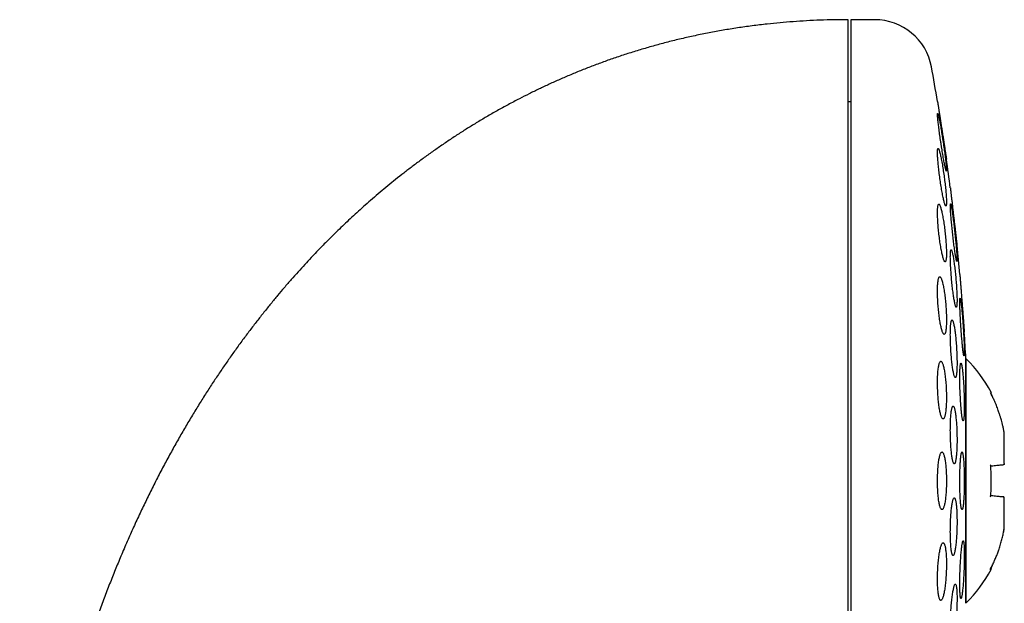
# Model space of a CAD drawing. Header units: millimetres. Extents: x 8 to 813, y 12 to 751.
# Tile 51 of 54: x 619 to 653, y 731 to 751. Entities that reach past the tile are written whole.
import ezdxf

# ---------------------------------------------------------------- set-up
doc = ezdxf.new("R2010")
doc.units = ezdxf.units.MM

msp = doc.modelspace()

# ---------------------------------------------------------------- linework, layer by layer
at = {"color": 7, "linetype": 'Continuous', "lineweight": 30}
for p, q in [((648.274, 751.199), (647.448, 751.199)), ((647.448, 751.199), (647.448, 719.199)), ((647.448, 748.349), (647.348, 748.349)), ((651.434, 730.949), (651.434, 739.449)), ((651.448, 739.43), (651.434, 739.418)), ((651.448, 730.967), (651.448, 739.43)), ((652.768, 736.854), (652.767, 736.856)), ((652.768, 736.854), (652.768, 736.855)), ((652.768, 735.802), (652.768, 736.854)), ((652.768, 735.799), (652.768, 735.802)), ((652.768, 734.595), (652.768, 734.598)), ((652.768, 733.544), (652.768, 734.595)), ((652.743, 733.414), (652.767, 733.541)), ((652.768, 733.542), (652.768, 733.544)), ((651.434, 730.979), (651.448, 730.967))]:
    msp.add_line(p, q, dxfattribs=at)
for centre, radius, start, end in [((648.274, 749.199), 2, 10.3987, 90), ((571.984, 735.199), 79.564, 9.52332, 10.39867), ((571.984, 735.199), 79.564, 7.33922, 8.0659), ((571.984, 735.199), 79.564, 5.16579, 5.88928), ((571.984, 735.199), 79.564, 3.06198, 3.72116), ((648.149, 736.079), 4.702, 27.8371, 45.4484), ((648.149, 734.318), 4.702, 314.5516, 332.163)]:
    msp.add_arc(centre, radius, start, end, dxfattribs=at)
for points, knots in [([(647.348, 751.199), (647.186, 751.198), (646.863, 751.196), (646.384, 751.182), (645.912, 751.161), (645.448, 751.131), (644.992, 751.093), (644.518, 751.046), (644.026, 750.987), (643.518, 750.915), (643.02, 750.834), (642.529, 750.744), (642.045, 750.646), (641.569, 750.538), (641.102, 750.423), (640.646, 750.302), (640.2, 750.173), (639.764, 750.039), (639.338, 749.899), (638.922, 749.753), (638.515, 749.603), (638.119, 749.448), (637.731, 749.289), (637.355, 749.128), (636.99, 748.963), (636.636, 748.797), (636.29, 748.628), (635.932, 748.447), (635.562, 748.251), (635.183, 748.042), (634.815, 747.831), (634.458, 747.618), (634.112, 747.405), (633.77, 747.185), (633.431, 746.961), (633.096, 746.731), (632.773, 746.502), (632.461, 746.275), (632.161, 746.048), (631.871, 745.824), (631.592, 745.602), (631.32, 745.379), (631.054, 745.156), (630.795, 744.933), (630.547, 744.715), (630.31, 744.501), (630.084, 744.291), (629.867, 744.087), (629.661, 743.889), (629.464, 743.696), (629.277, 743.509), (629.096, 743.324), (628.914, 743.136), (628.717, 742.928), (628.503, 742.698), (628.272, 742.444), (628.035, 742.177), (627.798, 741.904), (627.562, 741.625), (627.328, 741.341), (627.089, 741.045), (626.846, 740.737), (626.6, 740.416), (626.35, 740.082), (626.104, 739.744), (625.863, 739.404), (625.627, 739.061), (625.389, 738.707), (625.149, 738.34), (624.908, 737.961), (624.667, 737.569), (624.424, 737.165), (624.181, 736.747), (623.939, 736.316), (623.696, 735.872), (623.454, 735.413), (623.218, 734.95), (622.988, 734.483), (622.763, 734.012), (622.541, 733.528), (622.32, 733.031), (622.109, 732.536), (621.907, 732.046), (621.715, 731.56), (621.525, 731.063), (621.338, 730.554), (621.156, 730.037), (620.978, 729.511), (620.805, 728.978), (620.637, 728.432), (620.471, 727.872), (620.31, 727.296), (620.152, 726.704), (620, 726.1), (619.854, 725.483), (619.714, 724.854), (619.581, 724.213), (619.46, 723.587), (619.351, 722.977), (619.252, 722.386), (619.159, 721.784), (619.073, 721.173), (618.993, 720.552), (618.92, 719.922), (618.855, 719.281), (618.796, 718.621), (618.744, 717.94), (618.7, 717.239), (618.665, 716.526), (618.64, 715.804), (618.624, 715.07), (618.622, 714.578), (618.621, 714.33)], [0, 0, 0, 0, 0.009367, 0.018585, 0.027658, 0.036589, 0.045384, 0.054044, 0.064084, 0.073949, 0.083642, 0.093169, 0.102724, 0.112116, 0.121347, 0.130422, 0.139344, 0.148117, 0.156744, 0.165209, 0.173533, 0.181719, 0.189769, 0.197685, 0.205331, 0.212851, 0.220246, 0.227518, 0.236015, 0.24434, 0.252494, 0.260479, 0.268295, 0.275944, 0.283936, 0.291738, 0.299349, 0.306771, 0.314003, 0.321045, 0.327897, 0.334558, 0.341332, 0.347897, 0.35425, 0.360393, 0.366324, 0.372043, 0.377548, 0.382839, 0.387915, 0.392801, 0.397792, 0.402968, 0.40931, 0.415914, 0.422783, 0.429917, 0.43676, 0.443834, 0.451142, 0.458686, 0.466467, 0.474489, 0.482752, 0.490542, 0.498539, 0.506745, 0.515163, 0.523795, 0.532642, 0.541707, 0.550993, 0.560501, 0.570234, 0.580194, 0.590385, 0.600206, 0.610237, 0.620478, 0.630933, 0.641604, 0.651472, 0.661521, 0.671753, 0.682171, 0.692774, 0.703372, 0.714154, 0.725121, 0.736275, 0.747852, 0.759627, 0.771603, 0.783782, 0.796166, 0.808756, 0.821554, 0.832926, 0.844461, 0.856159, 0.868023, 0.880054, 0.892253, 0.904622, 0.917162, 0.930484, 0.943998, 0.957705, 0.971606, 0.985704, 1, 1, 1, 1]), ([(647.348, 739.992), (647.348, 740.144), (647.348, 740.449), (647.348, 740.9), (647.348, 741.346), (647.348, 741.786), (647.348, 742.221), (647.348, 742.642), (647.348, 743.048), (647.348, 743.439), (647.348, 743.823), (647.348, 744.201), (647.348, 744.579), (647.348, 744.957), (647.348, 745.334), (647.348, 745.7), (647.348, 746.058), (647.348, 746.406), (647.348, 746.737), (647.348, 747.052), (647.348, 747.352), (647.348, 747.641), (647.348, 747.921), (647.348, 748.196), (647.348, 748.465), (647.348, 748.728), (647.348, 748.978), (647.348, 749.216), (647.348, 749.441), (647.348, 749.65), (647.348, 749.842), (647.348, 750.019), (647.348, 750.184), (647.348, 750.336), (647.348, 750.48), (647.348, 750.613), (647.348, 750.735), (647.348, 750.843), (647.348, 750.937), (647.348, 751.017), (647.348, 751.081), (647.348, 751.131), (647.348, 751.167), (647.348, 751.189), (647.348, 751.199), (647.348, 751.198), (647.348, 751.197)], [0, 0, 0, 0, 0.023726, 0.047413, 0.071085, 0.094761, 0.118464, 0.1422, 0.164548, 0.186872, 0.20919, 0.23152, 0.253879, 0.277609, 0.301299, 0.32497, 0.348645, 0.372344, 0.396079, 0.418427, 0.440751, 0.463069, 0.485399, 0.507758, 0.531488, 0.555178, 0.578849, 0.602524, 0.626223, 0.649958, 0.672306, 0.69463, 0.716948, 0.739278, 0.761637, 0.785366, 0.809056, 0.832728, 0.856403, 0.880102, 0.903834, 0.926179, 0.948502, 0.970821, 0.993152, 1, 1, 1, 1]), ([(650.451, 748.362), (650.452, 748.362), (650.452, 748.36), (650.453, 748.35), (650.456, 748.333), (650.46, 748.308), (650.465, 748.278), (650.47, 748.241), (650.477, 748.198), (650.485, 748.149), (650.493, 748.095), (650.502, 748.036), (650.512, 747.971), (650.523, 747.902), (650.534, 747.83), (650.546, 747.754), (650.558, 747.675), (650.571, 747.594), (650.583, 747.511), (650.596, 747.427), (650.61, 747.342), (650.623, 747.256), (650.636, 747.172), (650.649, 747.09), (650.661, 747.008), (650.673, 746.929), (650.685, 746.854), (650.696, 746.783), (650.706, 746.715), (650.716, 746.652), (650.725, 746.595), (650.733, 746.543), (650.74, 746.497), (650.746, 746.457), (650.751, 746.424), (650.755, 746.398), (650.758, 746.379), (650.76, 746.365), (650.761, 746.363), (650.761, 746.362)], [0, 0, 0, 0, 0.026074, 0.052148, 0.078983, 0.105819, 0.131892, 0.157965, 0.184788, 0.211611, 0.237824, 0.264038, 0.290997, 0.317956, 0.344464, 0.370971, 0.398233, 0.425495, 0.45228, 0.479065, 0.506619, 0.534173, 0.561097, 0.58802, 0.615728, 0.643437, 0.670295, 0.697154, 0.724806, 0.752458, 0.779076, 0.805693, 0.833101, 0.86051, 0.88682, 0.91313, 0.940218, 0.967306, 1, 1, 1, 1]), ([(650.457, 747.948), (650.455, 747.947), (650.453, 747.944), (650.451, 747.925), (650.452, 747.895), (650.454, 747.852), (650.458, 747.799), (650.464, 747.735), (650.471, 747.662), (650.481, 747.579), (650.492, 747.489), (650.504, 747.392), (650.518, 747.289), (650.532, 747.182), (650.548, 747.072), (650.564, 746.96), (650.581, 746.847), (650.599, 746.735), (650.616, 746.626), (650.634, 746.52), (650.651, 746.42), (650.668, 746.327), (650.683, 746.241), (650.698, 746.165), (650.712, 746.099), (650.724, 746.044), (650.735, 746.001), (650.744, 745.97), (650.751, 745.951), (650.756, 745.946), (650.76, 745.953), (650.761, 745.972), (650.761, 746.003), (650.758, 746.046), (650.754, 746.101), (650.748, 746.165), (650.74, 746.239), (650.731, 746.322), (650.72, 746.413), (650.708, 746.51), (650.694, 746.613), (650.679, 746.721), (650.664, 746.831), (650.647, 746.943), (650.63, 747.056), (650.613, 747.168), (650.595, 747.277), (650.578, 747.382), (650.561, 747.482), (650.544, 747.575), (650.528, 747.659), (650.513, 747.735), (650.5, 747.8), (650.488, 747.855), (650.477, 747.897), (650.469, 747.927), (650.462, 747.945), (650.458, 747.947), (650.457, 747.948)], [0, 0, 0, 0, 0.017577, 0.035211, 0.052788, 0.070365, 0.087998, 0.105575, 0.123173, 0.140828, 0.158427, 0.176171, 0.19397, 0.211715, 0.229663, 0.247667, 0.265616, 0.283741, 0.301922, 0.320047, 0.338241, 0.356494, 0.374688, 0.392813, 0.410997, 0.42912, 0.447066, 0.46507, 0.483015, 0.500754, 0.51855, 0.536289, 0.553885, 0.571538, 0.589134, 0.606712, 0.624345, 0.641924, 0.659613, 0.677357, 0.695047, 0.712929, 0.730867, 0.74875, 0.766826, 0.784959, 0.803035, 0.821222, 0.839467, 0.857654, 0.875816, 0.894036, 0.912198, 0.930208, 0.948277, 0.966287, 0.983144, 1, 1, 1, 1]), ([(650.472, 746.733), (650.47, 746.731), (650.464, 746.729), (650.458, 746.71), (650.454, 746.679), (650.452, 746.637), (650.451, 746.583), (650.453, 746.519), (650.456, 746.445), (650.462, 746.363), (650.469, 746.273), (650.477, 746.176), (650.488, 746.074), (650.5, 745.967), (650.513, 745.857), (650.527, 745.746), (650.542, 745.634), (650.559, 745.523), (650.576, 745.414), (650.593, 745.309), (650.61, 745.209), (650.628, 745.116), (650.645, 745.03), (650.662, 744.954), (650.678, 744.887), (650.693, 744.831), (650.707, 744.787), (650.72, 744.756), (650.731, 744.737), (650.741, 744.731), (650.748, 744.737), (650.755, 744.756), (650.759, 744.788), (650.761, 744.831), (650.761, 744.886), (650.759, 744.951), (650.756, 745.025), (650.751, 745.108), (650.743, 745.199), (650.735, 745.296), (650.724, 745.399), (650.712, 745.506), (650.699, 745.615), (650.685, 745.727), (650.669, 745.839), (650.653, 745.95), (650.636, 746.059), (650.619, 746.163), (650.601, 746.263), (650.584, 746.356), (650.566, 746.44), (650.55, 746.517), (650.534, 746.583), (650.518, 746.637), (650.504, 746.68), (650.492, 746.711), (650.481, 746.729), (650.475, 746.732), (650.472, 746.733)], [0, 0, 0, 0, 0.017619, 0.035293, 0.052911, 0.070533, 0.088211, 0.105833, 0.1234, 0.141024, 0.158592, 0.176214, 0.193891, 0.211513, 0.229299, 0.247141, 0.264928, 0.28292, 0.300969, 0.318961, 0.337112, 0.355321, 0.373472, 0.391663, 0.409913, 0.428103, 0.446196, 0.464347, 0.482439, 0.500339, 0.518296, 0.536195, 0.553895, 0.571651, 0.58935, 0.606931, 0.624568, 0.642148, 0.65974, 0.677388, 0.694981, 0.712707, 0.730489, 0.748216, 0.766144, 0.784128, 0.802056, 0.820166, 0.838333, 0.856443, 0.874637, 0.892889, 0.911082, 0.92922, 0.947417, 0.965554, 0.982777, 1, 1, 1, 1]), ([(650.761, 746.362), (650.761, 746.362), (650.761, 746.363), (650.76, 746.367), (650.76, 746.367)], [0, 0, 0, 0, 0.8788134, 1, 1, 1, 1]), ([(650.896, 745.362), (650.896, 745.362), (650.896, 745.36), (650.898, 745.35), (650.9, 745.332), (650.902, 745.308), (650.906, 745.277), (650.91, 745.24), (650.915, 745.197), (650.921, 745.147), (650.927, 745.092), (650.934, 745.033), (650.942, 744.968), (650.95, 744.899), (650.958, 744.826), (650.967, 744.75), (650.976, 744.671), (650.986, 744.589), (650.995, 744.506), (651.005, 744.422), (651.015, 744.337), (651.025, 744.252), (651.035, 744.169), (651.044, 744.087), (651.054, 744.006), (651.063, 743.927), (651.071, 743.853), (651.08, 743.782), (651.087, 743.714), (651.095, 743.651), (651.101, 743.595), (651.107, 743.543), (651.112, 743.497), (651.117, 743.458), (651.121, 743.425), (651.124, 743.399), (651.126, 743.379), (651.128, 743.365), (651.128, 743.363), (651.128, 743.362)], [0, 0, 0, 0, 0.026243, 0.052486, 0.079493, 0.1065, 0.132742, 0.158984, 0.185984, 0.212984, 0.239307, 0.265629, 0.292707, 0.319785, 0.346274, 0.372764, 0.400014, 0.427264, 0.453909, 0.480555, 0.50797, 0.535385, 0.562107, 0.588829, 0.616329, 0.64383, 0.670514, 0.697199, 0.724667, 0.752134, 0.778683, 0.805232, 0.832563, 0.859893, 0.886269, 0.912645, 0.939795, 0.966946, 1, 1, 1, 1]), ([(650.497, 744.8), (650.493, 744.798), (650.485, 744.796), (650.475, 744.777), (650.467, 744.746), (650.46, 744.703), (650.455, 744.649), (650.452, 744.584), (650.451, 744.51), (650.452, 744.427), (650.455, 744.336), (650.46, 744.239), (650.466, 744.136), (650.474, 744.03), (650.484, 743.92), (650.496, 743.809), (650.508, 743.698), (650.522, 743.588), (650.537, 743.48), (650.553, 743.375), (650.57, 743.276), (650.587, 743.183), (650.605, 743.098), (650.622, 743.022), (650.64, 742.955), (650.657, 742.899), (650.673, 742.855), (650.688, 742.823), (650.703, 742.804), (650.716, 742.798), (650.728, 742.804), (650.738, 742.823), (650.746, 742.855), (650.753, 742.899), (650.758, 742.954), (650.76, 743.02), (650.761, 743.095), (650.76, 743.178), (650.757, 743.269), (650.752, 743.367), (650.746, 743.47), (650.737, 743.577), (650.728, 743.686), (650.716, 743.797), (650.703, 743.909), (650.689, 744.019), (650.674, 744.127), (650.658, 744.231), (650.641, 744.329), (650.624, 744.422), (650.607, 744.506), (650.589, 744.582), (650.572, 744.648), (650.555, 744.703), (650.539, 744.747), (650.523, 744.777), (650.509, 744.796), (650.501, 744.798), (650.497, 744.8)], [0, 0, 0, 0, 0.01773, 0.035517, 0.053246, 0.070982, 0.088776, 0.106512, 0.124131, 0.141808, 0.159427, 0.176995, 0.194619, 0.212188, 0.229839, 0.247546, 0.265198, 0.28303, 0.300918, 0.318752, 0.336787, 0.354879, 0.372915, 0.391087, 0.409317, 0.427489, 0.44567, 0.463909, 0.482088, 0.500143, 0.518256, 0.53631, 0.554161, 0.57207, 0.58992, 0.607583, 0.625303, 0.642965, 0.660536, 0.678163, 0.695735, 0.713348, 0.731016, 0.74863, 0.766399, 0.784224, 0.801994, 0.819968, 0.837998, 0.855972, 0.874112, 0.89231, 0.91045, 0.928644, 0.946896, 0.965088, 0.982544, 1, 1, 1, 1]), ([(650.903, 744.81), (650.902, 744.808), (650.899, 744.806), (650.897, 744.787), (650.896, 744.756), (650.896, 744.713), (650.898, 744.659), (650.902, 744.595), (650.907, 744.52), (650.913, 744.437), (650.92, 744.347), (650.929, 744.249), (650.938, 744.146), (650.949, 744.038), (650.96, 743.927), (650.972, 743.815), (650.984, 743.703), (650.997, 743.592), (651.01, 743.483), (651.023, 743.378), (651.036, 743.279), (651.049, 743.186), (651.061, 743.101), (651.073, 743.026), (651.084, 742.96), (651.094, 742.906), (651.102, 742.863), (651.11, 742.832), (651.116, 742.813), (651.122, 742.808), (651.125, 742.815), (651.127, 742.834), (651.128, 742.866), (651.128, 742.909), (651.126, 742.964), (651.122, 743.029), (651.117, 743.104), (651.111, 743.187), (651.104, 743.279), (651.095, 743.377), (651.086, 743.481), (651.075, 743.588), (651.064, 743.699), (651.052, 743.811), (651.039, 743.924), (651.026, 744.035), (651.013, 744.143), (651, 744.248), (650.987, 744.347), (650.975, 744.439), (650.962, 744.523), (650.951, 744.598), (650.94, 744.663), (650.93, 744.717), (650.921, 744.759), (650.914, 744.789), (650.908, 744.806), (650.905, 744.809), (650.903, 744.81)], [0, 0, 0, 0, 0.017711, 0.035478, 0.053189, 0.0709, 0.088668, 0.10638, 0.124089, 0.141855, 0.159564, 0.177341, 0.195174, 0.212952, 0.230841, 0.248786, 0.266676, 0.284673, 0.302727, 0.320724, 0.338778, 0.35689, 0.374944, 0.392978, 0.41107, 0.429103, 0.447049, 0.465052, 0.482997, 0.500824, 0.518709, 0.536537, 0.554271, 0.572061, 0.589795, 0.607498, 0.625258, 0.642962, 0.660711, 0.678517, 0.696267, 0.714119, 0.732027, 0.749879, 0.767845, 0.785868, 0.803834, 0.821878, 0.839979, 0.858023, 0.876072, 0.894179, 0.912227, 0.930206, 0.948243, 0.966222, 0.983111, 1, 1, 1, 1]), ([(651.123, 743.408), (651.122, 743.411), (651.122, 743.415), (651.121, 743.42), (651.121, 743.421)], [0, 0, 0, 0, 0.794512, 1, 1, 1, 1]), ([(650.923, 743.218), (650.921, 743.217), (650.915, 743.215), (650.909, 743.195), (650.903, 743.165), (650.9, 743.122), (650.897, 743.067), (650.896, 743.003), (650.896, 742.928), (650.898, 742.844), (650.901, 742.753), (650.906, 742.656), (650.912, 742.552), (650.919, 742.445), (650.928, 742.335), (650.937, 742.223), (650.947, 742.111), (650.959, 742), (650.971, 741.892), (650.983, 741.788), (650.996, 741.689), (651.009, 741.597), (651.022, 741.512), (651.035, 741.436), (651.048, 741.371), (651.06, 741.316), (651.072, 741.272), (651.082, 741.241), (651.092, 741.222), (651.101, 741.216), (651.109, 741.223), (651.116, 741.243), (651.121, 741.275), (651.125, 741.318), (651.127, 741.373), (651.128, 741.439), (651.128, 741.514), (651.126, 741.598), (651.123, 741.69), (651.118, 741.788), (651.112, 741.891), (651.105, 741.999), (651.096, 742.109), (651.087, 742.221), (651.076, 742.333), (651.065, 742.443), (651.053, 742.551), (651.041, 742.655), (651.028, 742.754), (651.015, 742.846), (651.002, 742.93), (650.989, 743.005), (650.976, 743.07), (650.964, 743.124), (650.952, 743.167), (650.941, 743.197), (650.932, 743.215), (650.926, 743.217), (650.923, 743.218)], [0, 0, 0, 0, 0.01777, 0.035596, 0.053366, 0.071139, 0.088969, 0.106741, 0.124459, 0.142232, 0.15995, 0.177658, 0.195422, 0.213131, 0.230905, 0.248734, 0.266508, 0.284393, 0.302334, 0.320219, 0.338213, 0.356264, 0.374258, 0.392312, 0.410423, 0.428476, 0.446512, 0.464606, 0.482641, 0.50059, 0.518598, 0.536546, 0.554378, 0.572267, 0.590099, 0.607835, 0.625628, 0.643364, 0.661067, 0.678827, 0.69653, 0.714277, 0.73208, 0.749827, 0.767675, 0.785578, 0.803426, 0.821389, 0.839408, 0.857371, 0.875413, 0.893512, 0.911554, 0.929604, 0.947712, 0.965762, 0.982881, 1, 1, 1, 1]), ([(651.128, 743.362), (651.128, 743.363), (651.128, 743.363), (651.127, 743.368), (651.127, 743.369)], [0, 0, 0, 0, 0.733662, 1, 1, 1, 1]), ([(651.225, 742.362), (651.225, 742.362), (651.225, 742.36), (651.226, 742.35), (651.227, 742.332), (651.229, 742.308), (651.232, 742.277), (651.234, 742.239), (651.238, 742.196), (651.242, 742.146), (651.246, 742.091), (651.251, 742.031), (651.256, 741.966), (651.261, 741.896), (651.267, 741.823), (651.273, 741.747), (651.279, 741.667), (651.285, 741.586), (651.292, 741.503), (651.298, 741.419), (651.305, 741.334), (651.311, 741.25), (651.318, 741.166), (651.324, 741.084), (651.33, 741.004), (651.337, 740.926), (651.342, 740.851), (651.348, 740.781), (651.353, 740.714), (651.358, 740.651), (651.362, 740.595), (651.366, 740.543), (651.37, 740.497), (651.373, 740.458), (651.375, 740.425), (651.377, 740.399), (651.379, 740.379), (651.38, 740.365), (651.38, 740.363), (651.38, 740.362)], [0, 0, 0, 0, 0.026363, 0.052727, 0.079857, 0.106987, 0.13335, 0.159713, 0.18684, 0.213967, 0.240367, 0.266767, 0.293929, 0.321091, 0.347567, 0.374042, 0.401282, 0.428522, 0.455068, 0.481613, 0.508928, 0.536242, 0.562822, 0.589401, 0.616754, 0.644106, 0.670668, 0.697231, 0.724568, 0.751906, 0.778407, 0.804908, 0.832184, 0.85946, 0.885883, 0.912307, 0.939502, 0.966696, 1, 1, 1, 1]), ([(650.529, 742.28), (650.524, 742.279), (650.514, 742.277), (650.501, 742.257), (650.489, 742.226), (650.478, 742.183), (650.469, 742.128), (650.462, 742.063), (650.456, 741.987), (650.453, 741.903), (650.451, 741.812), (650.452, 741.714), (650.454, 741.611), (650.458, 741.504), (650.464, 741.394), (650.472, 741.283), (650.481, 741.172), (650.492, 741.062), (650.504, 740.955), (650.518, 740.852), (650.533, 740.753), (650.549, 740.661), (650.565, 740.577), (650.582, 740.501), (650.6, 740.435), (650.617, 740.38), (650.635, 740.336), (650.652, 740.304), (650.668, 740.285), (650.684, 740.278), (650.699, 740.285), (650.712, 740.304), (650.724, 740.337), (650.735, 740.381), (650.744, 740.436), (650.751, 740.503), (650.756, 740.579), (650.76, 740.663), (650.761, 740.755), (650.761, 740.853), (650.758, 740.957), (650.754, 741.064), (650.748, 741.174), (650.74, 741.285), (650.731, 741.396), (650.72, 741.506), (650.707, 741.613), (650.694, 741.716), (650.679, 741.814), (650.663, 741.905), (650.646, 741.989), (650.629, 742.064), (650.612, 742.13), (650.594, 742.184), (650.577, 742.228), (650.56, 742.258), (650.544, 742.277), (650.534, 742.279), (650.529, 742.28)], [0, 0, 0, 0, 0.017883, 0.035822, 0.053704, 0.071595, 0.089543, 0.107432, 0.125172, 0.14297, 0.16071, 0.178305, 0.195957, 0.213553, 0.231129, 0.248761, 0.266337, 0.284024, 0.301767, 0.319455, 0.337337, 0.355274, 0.373157, 0.391233, 0.409367, 0.427443, 0.445631, 0.463875, 0.482062, 0.500224, 0.518444, 0.536605, 0.554616, 0.572685, 0.590694, 0.608496, 0.626356, 0.644158, 0.661788, 0.679475, 0.697105, 0.714673, 0.732298, 0.749867, 0.767509, 0.785205, 0.802847, 0.820663, 0.838535, 0.856352, 0.874371, 0.892448, 0.910468, 0.928632, 0.946855, 0.965019, 0.98251, 1, 1, 1, 1]), ([(651.235, 741.537), (651.234, 741.535), (651.231, 741.533), (651.228, 741.513), (651.226, 741.483), (651.225, 741.439), (651.225, 741.385), (651.226, 741.32), (651.227, 741.245), (651.23, 741.161), (651.234, 741.07), (651.238, 740.972), (651.244, 740.868), (651.25, 740.76), (651.256, 740.649), (651.264, 740.537), (651.271, 740.425), (651.28, 740.314), (651.288, 740.206), (651.297, 740.101), (651.306, 740.003), (651.314, 739.911), (651.323, 739.827), (651.331, 739.752), (651.339, 739.686), (651.347, 739.632), (651.354, 739.589), (651.36, 739.559), (651.365, 739.54), (651.37, 739.535), (651.374, 739.542), (651.377, 739.561), (651.379, 739.593), (651.38, 739.637), (651.38, 739.692), (651.379, 739.758), (651.378, 739.833), (651.375, 739.917), (651.371, 740.009), (651.367, 740.108), (651.361, 740.212), (651.355, 740.32), (651.348, 740.431), (651.341, 740.543), (651.333, 740.655), (651.325, 740.766), (651.317, 740.874), (651.308, 740.978), (651.299, 741.076), (651.29, 741.168), (651.282, 741.251), (651.273, 741.326), (651.265, 741.391), (651.258, 741.444), (651.251, 741.486), (651.245, 741.515), (651.24, 741.533), (651.237, 741.535), (651.235, 741.537)], [0, 0, 0, 0, 0.017812, 0.035681, 0.053494, 0.071307, 0.089177, 0.10699, 0.124789, 0.142645, 0.160445, 0.178258, 0.196129, 0.213942, 0.231799, 0.249712, 0.267569, 0.285478, 0.303444, 0.321353, 0.339302, 0.357308, 0.375256, 0.393214, 0.411229, 0.429187, 0.447119, 0.465108, 0.48304, 0.500923, 0.518864, 0.536746, 0.554579, 0.572468, 0.590301, 0.608103, 0.625962, 0.643765, 0.66157, 0.679433, 0.697239, 0.715079, 0.732977, 0.750818, 0.768711, 0.786661, 0.804554, 0.822493, 0.840489, 0.858427, 0.876386, 0.894402, 0.912361, 0.930304, 0.948305, 0.966249, 0.983124, 1, 1, 1, 1]), ([(650.954, 740.78), (650.951, 740.779), (650.943, 740.777), (650.933, 740.757), (650.924, 740.726), (650.916, 740.683), (650.909, 740.628), (650.904, 740.563), (650.9, 740.488), (650.897, 740.403), (650.896, 740.312), (650.896, 740.213), (650.898, 740.11), (650.901, 740.002), (650.906, 739.892), (650.912, 739.78), (650.919, 739.669), (650.927, 739.559), (650.936, 739.451), (650.947, 739.347), (650.958, 739.249), (650.97, 739.157), (650.982, 739.073), (650.995, 738.998), (651.008, 738.932), (651.021, 738.878), (651.034, 738.834), (651.047, 738.803), (651.059, 738.784), (651.071, 738.778), (651.082, 738.785), (651.092, 738.805), (651.101, 738.837), (651.109, 738.881), (651.115, 738.936), (651.121, 739.003), (651.125, 739.078), (651.127, 739.163), (651.128, 739.255), (651.128, 739.354), (651.126, 739.458), (651.123, 739.566), (651.118, 739.676), (651.112, 739.788), (651.105, 739.899), (651.097, 740.009), (651.087, 740.117), (651.077, 740.22), (651.066, 740.318), (651.054, 740.409), (651.042, 740.493), (651.029, 740.568), (651.016, 740.632), (651.003, 740.686), (650.99, 740.729), (650.977, 740.759), (650.965, 740.777), (650.958, 740.779), (650.954, 740.78)], [0, 0, 0, 0, 0.017881, 0.035818, 0.053698, 0.071583, 0.089525, 0.107409, 0.125209, 0.143067, 0.160866, 0.178585, 0.19636, 0.214079, 0.231786, 0.24955, 0.267258, 0.285029, 0.302856, 0.320627, 0.338509, 0.356447, 0.374329, 0.39232, 0.410369, 0.42836, 0.446413, 0.464523, 0.482575, 0.500613, 0.518708, 0.536745, 0.554698, 0.572708, 0.59066, 0.608495, 0.626387, 0.644222, 0.66196, 0.679755, 0.697493, 0.715196, 0.732955, 0.750659, 0.768403, 0.786204, 0.803949, 0.821793, 0.839694, 0.857539, 0.875498, 0.893515, 0.911475, 0.929515, 0.947613, 0.965654, 0.982827, 1, 1, 1, 1]), ([(651.38, 740.362), (651.38, 740.363), (651.38, 740.363), (651.38, 740.368), (651.38, 740.37)], [0, 0, 0, 0, 0.730214, 1, 1, 1, 1]), ([(647.348, 719.202), (647.348, 719.206), (647.348, 719.215), (647.348, 719.245), (647.348, 719.287), (647.348, 719.343), (647.348, 719.412), (647.348, 719.495), (647.348, 719.591), (647.348, 719.7), (647.348, 719.822), (647.348, 719.957), (647.348, 720.105), (647.348, 720.265), (647.348, 720.438), (647.348, 720.623), (647.348, 720.821), (647.348, 721.031), (647.348, 721.253), (647.348, 721.486), (647.348, 721.731), (647.348, 721.986), (647.348, 722.253), (647.348, 722.531), (647.348, 722.82), (647.348, 723.12), (647.348, 723.43), (647.348, 723.749), (647.348, 724.078), (647.348, 724.416), (647.348, 724.762), (647.348, 725.118), (647.348, 725.483), (647.348, 725.856), (647.348, 726.237), (647.348, 726.626), (647.348, 727.021), (647.348, 727.422), (647.348, 727.83), (647.348, 728.244), (647.348, 728.665), (647.348, 729.092), (647.348, 729.525), (647.348, 729.961), (647.348, 730.401), (647.348, 730.845), (647.348, 731.292), (647.348, 731.743), (647.348, 732.198), (647.348, 732.656), (647.348, 733.116), (647.348, 733.577), (647.348, 734.039), (647.348, 734.501), (647.348, 734.964), (647.348, 735.427), (647.348, 735.891), (647.348, 736.355), (647.348, 736.818), (647.348, 737.279), (647.348, 737.738), (647.348, 738.194), (647.348, 738.648), (647.348, 739.099), (647.348, 739.547), (647.348, 739.844), (647.348, 739.992)], [0, 0, 0, 0, 0.015673, 0.031306, 0.046912, 0.062505, 0.078096, 0.093701, 0.109331, 0.125, 0.140675, 0.15631, 0.171917, 0.187509, 0.203101, 0.218704, 0.234333, 0.25, 0.265675, 0.28131, 0.296917, 0.312509, 0.328101, 0.343704, 0.359333, 0.375, 0.390675, 0.40631, 0.421917, 0.437509, 0.453101, 0.468704, 0.484333, 0.5, 0.515675, 0.53131, 0.546917, 0.562509, 0.578101, 0.593704, 0.609333, 0.625, 0.640675, 0.65631, 0.671917, 0.687509, 0.703101, 0.718704, 0.734333, 0.75, 0.765675, 0.78131, 0.796917, 0.812509, 0.828101, 0.843704, 0.859333, 0.875, 0.890673, 0.906306, 0.921912, 0.937505, 0.953096, 0.968701, 0.984331, 1, 1, 1, 1]), ([(650.566, 739.347), (650.561, 739.346), (650.55, 739.343), (650.534, 739.323), (650.519, 739.292), (650.505, 739.248), (650.492, 739.193), (650.481, 739.127), (650.471, 739.05), (650.464, 738.966), (650.458, 738.873), (650.454, 738.774), (650.452, 738.67), (650.451, 738.562), (650.453, 738.452), (650.457, 738.341), (650.462, 738.23), (650.469, 738.12), (650.478, 738.014), (650.489, 737.911), (650.501, 737.813), (650.514, 737.723), (650.529, 737.639), (650.544, 737.564), (650.56, 737.499), (650.577, 737.444), (650.595, 737.401), (650.612, 737.37), (650.63, 737.351), (650.647, 737.345), (650.664, 737.352), (650.68, 737.371), (650.695, 737.404), (650.709, 737.448), (650.721, 737.505), (650.732, 737.572), (650.742, 737.648), (650.749, 737.734), (650.755, 737.827), (650.759, 737.926), (650.761, 738.03), (650.761, 738.138), (650.759, 738.248), (650.755, 738.36), (650.75, 738.471), (650.742, 738.58), (650.733, 738.687), (650.723, 738.789), (650.711, 738.886), (650.698, 738.977), (650.683, 739.06), (650.667, 739.134), (650.651, 739.199), (650.634, 739.252), (650.617, 739.295), (650.6, 739.325), (650.583, 739.343), (650.572, 739.346), (650.566, 739.347)], [0, 0, 0, 0, 0.018035, 0.036127, 0.054162, 0.072204, 0.090304, 0.108345, 0.126243, 0.144199, 0.162096, 0.179792, 0.197546, 0.215243, 0.232821, 0.250456, 0.268034, 0.285626, 0.303273, 0.320866, 0.338595, 0.356379, 0.374109, 0.392041, 0.410029, 0.427961, 0.446075, 0.464245, 0.482359, 0.500553, 0.518805, 0.536999, 0.555134, 0.573328, 0.591462, 0.609424, 0.627445, 0.645407, 0.663161, 0.680972, 0.698726, 0.716329, 0.733989, 0.751593, 0.769167, 0.786797, 0.804372, 0.822048, 0.83978, 0.857457, 0.875322, 0.893243, 0.91111, 0.929172, 0.947292, 0.965355, 0.982678, 1, 1, 1, 1]), ([(651.264, 739.28), (651.261, 739.279), (651.256, 739.277), (651.25, 739.257), (651.244, 739.226), (651.238, 739.183), (651.234, 739.128), (651.23, 739.063), (651.227, 738.988), (651.226, 738.904), (651.225, 738.812), (651.225, 738.713), (651.226, 738.609), (651.228, 738.501), (651.231, 738.391), (651.235, 738.278), (651.24, 738.166), (651.246, 738.056), (651.252, 737.948), (651.259, 737.844), (651.266, 737.746), (651.274, 737.654), (651.283, 737.57), (651.291, 737.495), (651.3, 737.43), (651.309, 737.376), (651.317, 737.333), (651.326, 737.303), (651.334, 737.284), (651.342, 737.278), (651.349, 737.285), (651.356, 737.305), (651.362, 737.337), (651.367, 737.381), (651.372, 737.436), (651.375, 737.503), (651.378, 737.578), (651.38, 737.663), (651.38, 737.755), (651.38, 737.854), (651.379, 737.958), (651.377, 738.067), (651.374, 738.177), (651.37, 738.29), (651.365, 738.402), (651.359, 738.512), (651.353, 738.62), (651.346, 738.723), (651.338, 738.821), (651.33, 738.912), (651.322, 738.996), (651.313, 739.07), (651.305, 739.134), (651.296, 739.188), (651.287, 739.23), (651.279, 739.259), (651.271, 739.277), (651.266, 739.279), (651.264, 739.28)], [0, 0, 0, 0, 0.017879, 0.035816, 0.053695, 0.071576, 0.089515, 0.107396, 0.125239, 0.14314, 0.160983, 0.178789, 0.196653, 0.214459, 0.232261, 0.250119, 0.267921, 0.285751, 0.303638, 0.321469, 0.339349, 0.357286, 0.375167, 0.393097, 0.411083, 0.429013, 0.446971, 0.464985, 0.482942, 0.500892, 0.5189, 0.53685, 0.554761, 0.57273, 0.590642, 0.608501, 0.626417, 0.644276, 0.662091, 0.679963, 0.697778, 0.715578, 0.733434, 0.751234, 0.769052, 0.786927, 0.804745, 0.822609, 0.840529, 0.858393, 0.876309, 0.894282, 0.912197, 0.930149, 0.948158, 0.96611, 0.983055, 1, 1, 1, 1]), ([(652.31, 738.218), (652.311, 738.219), (652.315, 738.223), (652.318, 738.232), (652.319, 738.251), (652.312, 738.265), (652.307, 738.275)], [0, 0, 0, 0, 0.0848526, 0.25809, 0.4549809, 1, 1, 1, 1]), ([(652.767, 736.856), (652.759, 736.898), (652.744, 736.981), (652.718, 737.1), (652.692, 737.208), (652.668, 737.296), (652.648, 737.366), (652.632, 737.421), (652.617, 737.468), (652.602, 737.518), (652.582, 737.577), (652.557, 737.648), (652.527, 737.729), (652.492, 737.821), (652.45, 737.923), (652.4, 738.034), (652.347, 738.147), (652.308, 738.221), (652.29, 738.256)], [0, 0, 0, 0, 0.086552, 0.171103, 0.245894, 0.310893, 0.355067, 0.39315, 0.425123, 0.456065, 0.498736, 0.549423, 0.607972, 0.674342, 0.748502, 0.830441, 0.920167, 1, 1, 1, 1]), ([(652.767, 736.856), (652.76, 736.898), (652.744, 736.981), (652.718, 737.1), (652.692, 737.208), (652.668, 737.296), (652.648, 737.366), (652.632, 737.421), (652.618, 737.468), (652.602, 737.518), (652.582, 737.577), (652.557, 737.648), (652.527, 737.729), (652.492, 737.821), (652.45, 737.923), (652.4, 738.034), (652.353, 738.134), (652.321, 738.196), (652.31, 738.218)], [0, 0, 0, 0, 0.089159, 0.176245, 0.253282, 0.320232, 0.365732, 0.404958, 0.43789, 0.469752, 0.513692, 0.565885, 0.626176, 0.694522, 0.770893, 0.855276, 0.947682, 1, 1, 1, 1]), ([(650.992, 737.79), (650.988, 737.789), (650.979, 737.786), (650.967, 737.766), (650.955, 737.735), (650.944, 737.691), (650.934, 737.636), (650.925, 737.57), (650.917, 737.495), (650.91, 737.41), (650.904, 737.317), (650.9, 737.218), (650.897, 737.114), (650.896, 737.006), (650.896, 736.895), (650.898, 736.783), (650.901, 736.672), (650.905, 736.562), (650.911, 736.454), (650.918, 736.351), (650.926, 736.254), (650.936, 736.162), (650.946, 736.079), (650.957, 736.005), (650.969, 735.94), (650.981, 735.886), (650.994, 735.843), (651.007, 735.812), (651.02, 735.793), (651.033, 735.788), (651.046, 735.795), (651.058, 735.814), (651.07, 735.847), (651.081, 735.891), (651.091, 735.947), (651.1, 736.014), (651.108, 736.09), (651.115, 736.175), (651.12, 736.268), (651.124, 736.368), (651.127, 736.472), (651.128, 736.581), (651.128, 736.691), (651.126, 736.803), (651.123, 736.915), (651.119, 737.025), (651.113, 737.132), (651.106, 737.235), (651.097, 737.332), (651.088, 737.423), (651.078, 737.506), (651.067, 737.579), (651.055, 737.644), (651.042, 737.697), (651.03, 737.739), (651.017, 737.769), (651.004, 737.787), (650.996, 737.789), (650.992, 737.79)], [0, 0, 0, 0, 0.0179908, 0.0360386, 0.0540289, 0.0720232, 0.0900751, 0.1080689, 0.1259889, 0.1439665, 0.161886, 0.1796887, 0.1975487, 0.2153512, 0.2330709, 0.2508473, 0.2685671, 0.2862739, 0.304037, 0.3217443, 0.3395131, 0.3573381, 0.3751075, 0.3929862, 0.4109214, 0.4288006, 0.4467899, 0.4648362, 0.4828256, 0.5008777, 0.5189873, 0.5370392, 0.555078, 0.5731746, 0.5912129, 0.6091677, 0.6271803, 0.6451346, 0.6629723, 0.6808673, 0.6987047, 0.7164443, 0.7342407, 0.7519804, 0.7696834, 0.7874427, 0.8051461, 0.822889, 0.840688, 0.8584314, 0.876273, 0.8941711, 0.9120132, 0.9299704, 0.9479844, 0.9659419, 0.9829709, 1, 1, 1, 1]), ([(650.606, 736.199), (650.6, 736.197), (650.589, 736.195), (650.571, 736.175), (650.555, 736.143), (650.538, 736.099), (650.523, 736.043), (650.509, 735.977), (650.496, 735.9), (650.484, 735.814), (650.474, 735.721), (650.466, 735.621), (650.459, 735.516), (650.455, 735.408), (650.452, 735.297), (650.451, 735.185), (650.452, 735.073), (650.456, 734.964), (650.46, 734.857), (650.467, 734.755), (650.476, 734.658), (650.486, 734.568), (650.497, 734.485), (650.51, 734.412), (650.524, 734.347), (650.54, 734.294), (650.556, 734.251), (650.573, 734.221), (650.59, 734.202), (650.607, 734.197), (650.625, 734.204), (650.642, 734.224), (650.659, 734.256), (650.675, 734.301), (650.691, 734.358), (650.705, 734.425), (650.718, 734.502), (650.729, 734.589), (650.739, 734.682), (650.747, 734.783), (650.754, 734.888), (650.758, 734.997), (650.761, 735.108), (650.761, 735.22), (650.76, 735.331), (650.757, 735.44), (650.752, 735.547), (650.745, 735.649), (650.736, 735.745), (650.726, 735.835), (650.714, 735.917), (650.701, 735.99), (650.687, 736.054), (650.672, 736.106), (650.656, 736.148), (650.639, 736.177), (650.623, 736.195), (650.612, 736.197), (650.606, 736.199)], [0, 0, 0, 0, 0.018146, 0.036349, 0.054494, 0.072645, 0.090853, 0.109002, 0.127054, 0.145164, 0.163214, 0.18106, 0.198965, 0.216811, 0.234469, 0.252184, 0.269842, 0.287411, 0.305035, 0.322605, 0.34022, 0.35789, 0.375506, 0.39328, 0.411111, 0.428886, 0.446867, 0.464904, 0.482885, 0.50103, 0.519232, 0.537376, 0.555569, 0.57382, 0.592012, 0.610114, 0.628274, 0.646375, 0.664287, 0.682257, 0.700168, 0.717878, 0.735645, 0.753354, 0.770938, 0.788578, 0.806163, 0.82375, 0.841393, 0.858982, 0.876698, 0.894469, 0.912187, 0.930102, 0.948074, 0.96599, 0.982995, 1, 1, 1, 1]), ([(651.303, 736.199), (651.3, 736.197), (651.294, 736.195), (651.285, 736.175), (651.277, 736.144), (651.269, 736.1), (651.261, 736.046), (651.254, 735.98), (651.247, 735.904), (651.241, 735.82), (651.236, 735.728), (651.232, 735.628), (651.229, 735.524), (651.227, 735.416), (651.225, 735.305), (651.225, 735.192), (651.225, 735.08), (651.227, 734.97), (651.229, 734.862), (651.233, 734.758), (651.237, 734.661), (651.242, 734.569), (651.248, 734.486), (651.254, 734.412), (651.262, 734.347), (651.269, 734.293), (651.277, 734.251), (651.286, 734.22), (651.294, 734.202), (651.303, 734.197), (651.312, 734.204), (651.321, 734.223), (651.329, 734.256), (651.337, 734.3), (651.345, 734.355), (651.352, 734.422), (651.358, 734.498), (651.364, 734.583), (651.369, 734.676), (651.373, 734.775), (651.376, 734.88), (651.379, 734.988), (651.38, 735.1), (651.38, 735.212), (651.38, 735.324), (651.378, 735.434), (651.376, 735.542), (651.372, 735.645), (651.368, 735.743), (651.363, 735.833), (651.357, 735.916), (651.35, 735.99), (651.343, 736.054), (651.335, 736.107), (651.327, 736.149), (651.319, 736.178), (651.311, 736.195), (651.305, 736.197), (651.303, 736.199)], [0, 0, 0, 0, 0.0179462, 0.0359494, 0.0538955, 0.0718428, 0.0898473, 0.1077944, 0.1257173, 0.1436975, 0.1616201, 0.1794916, 0.1974202, 0.2152914, 0.2331148, 0.2509951, 0.2688184, 0.2866182, 0.3044747, 0.3222747, 0.3400856, 0.3579531, 0.3757643, 0.393616, 0.4115244, 0.4293764, 0.4472808, 0.4652422, 0.4831468, 0.5010929, 0.5190962, 0.5370423, 0.5550007, 0.5730165, 0.5909747, 0.6089104, 0.6269035, 0.644839, 0.6627271, 0.6806724, 0.6985603, 0.7163968, 0.7342905, 0.752127, 0.7699307, 0.7877913, 0.8055952, 0.8233991, 0.8412597, 0.8590638, 0.8769005, 0.8947939, 0.9126308, 0.9305187, 0.9484635, 0.9663516, 0.9831758, 1, 1, 1, 1]), ([(652.282, 735.752), (652.287, 735.746), (652.294, 735.736), (652.294, 735.726), (652.295, 735.724)], [0, 0, 0, 0, 0.724483, 1, 1, 1, 1]), ([(652.296, 734.673), (652.297, 734.696), (652.302, 734.749), (652.307, 734.83), (652.312, 734.912), (652.314, 734.979), (652.316, 735.033), (652.317, 735.075), (652.318, 735.112), (652.318, 735.153), (652.318, 735.203), (652.318, 735.269), (652.317, 735.345), (652.314, 735.433), (652.309, 735.532), (652.303, 735.63), (652.298, 735.695), (652.295, 735.724)], [0, 0, 0, 0, 0.064388, 0.152737, 0.230854, 0.298691, 0.344758, 0.384451, 0.417765, 0.449867, 0.50109, 0.563136, 0.635938, 0.719461, 0.813671, 0.918548, 1, 1, 1, 1]), ([(652.723, 735.749), (652.708, 735.747), (652.678, 735.744), (652.618, 735.738), (652.547, 735.73), (652.465, 735.722), (652.383, 735.713), (652.322, 735.707), (652.297, 735.704)], [0, 0, 0, 0, 0.176752, 0.352173, 0.526691, 0.700746, 0.874778, 1, 1, 1, 1]), ([(652.768, 735.799), (652.768, 735.792), (652.767, 735.782), (652.762, 735.771), (652.757, 735.764), (652.751, 735.758), (652.74, 735.751), (652.73, 735.75), (652.723, 735.749)], [0, 0, 0, 0, 0.266061, 0.382306, 0.49341, 0.605286, 0.723885, 1, 1, 1, 1]), ([(651.032, 734.607), (651.028, 734.606), (651.019, 734.603), (651.006, 734.584), (650.993, 734.552), (650.98, 734.508), (650.968, 734.453), (650.956, 734.387), (650.945, 734.311), (650.935, 734.226), (650.925, 734.133), (650.917, 734.033), (650.91, 733.928), (650.905, 733.82), (650.9, 733.708), (650.897, 733.596), (650.896, 733.484), (650.896, 733.373), (650.898, 733.266), (650.901, 733.163), (650.905, 733.066), (650.911, 732.975), (650.918, 732.892), (650.926, 732.819), (650.935, 732.755), (650.945, 732.701), (650.956, 732.659), (650.968, 732.629), (650.98, 732.611), (650.993, 732.605), (651.006, 732.613), (651.019, 732.632), (651.032, 732.665), (651.045, 732.709), (651.057, 732.765), (651.069, 732.832), (651.08, 732.909), (651.09, 732.994), (651.1, 733.088), (651.108, 733.188), (651.114, 733.293), (651.12, 733.402), (651.124, 733.514), (651.127, 733.626), (651.128, 733.738), (651.128, 733.848), (651.126, 733.955), (651.123, 734.058), (651.119, 734.155), (651.113, 734.245), (651.106, 734.327), (651.098, 734.4), (651.089, 734.464), (651.079, 734.516), (651.068, 734.558), (651.056, 734.587), (651.044, 734.604), (651.036, 734.606), (651.032, 734.607)], [0, 0, 0, 0, 0.018049, 0.036155, 0.054203, 0.072253, 0.09036, 0.10841, 0.126431, 0.14451, 0.162531, 0.180453, 0.198434, 0.216356, 0.234162, 0.252024, 0.269829, 0.28755, 0.305328, 0.323049, 0.340755, 0.358518, 0.376224, 0.393991, 0.411814, 0.429581, 0.447457, 0.465389, 0.483266, 0.501253, 0.519297, 0.537284, 0.555335, 0.573444, 0.591496, 0.609536, 0.627634, 0.645673, 0.66363, 0.681646, 0.699602, 0.717443, 0.735341, 0.753181, 0.770922, 0.78872, 0.806462, 0.824165, 0.841924, 0.859627, 0.877368, 0.895166, 0.912907, 0.930746, 0.948642, 0.966481, 0.98324, 1, 1, 1, 1]), ([(652.282, 734.645), (652.287, 734.652), (652.294, 734.661), (652.294, 734.671), (652.294, 734.673)], [0, 0, 0, 0, 0.725684, 1, 1, 1, 1]), ([(652.297, 734.693), (652.322, 734.69), (652.383, 734.684), (652.465, 734.675), (652.547, 734.667), (652.618, 734.659), (652.678, 734.653), (652.708, 734.65), (652.723, 734.648)], [0, 0, 0, 0, 0.125099, 0.299156, 0.473235, 0.647778, 0.823223, 1, 1, 1, 1]), ([(652.768, 734.599), (652.768, 734.605), (652.767, 734.615), (652.762, 734.626), (652.757, 734.634), (652.751, 734.639), (652.74, 734.646), (652.73, 734.647), (652.723, 734.648)], [0, 0, 0, 0, 0.265216, 0.381301, 0.492334, 0.604217, 0.722945, 1, 1, 1, 1]), ([(652.282, 732.125), (652.308, 732.176), (652.36, 732.276), (652.429, 732.426), (652.48, 732.546), (652.516, 732.638), (652.54, 732.703), (652.564, 732.767), (652.588, 732.837), (652.623, 732.943), (652.664, 733.082), (652.706, 733.245), (652.741, 733.398), (652.759, 733.496), (652.768, 733.544)], [0, 0, 0, 0, 0.114929, 0.224339, 0.328229, 0.375292, 0.421128, 0.465737, 0.512226, 0.568444, 0.688201, 0.800045, 0.903974, 1, 1, 1, 1]), ([(650.646, 733.05), (650.641, 733.049), (650.629, 733.047), (650.612, 733.026), (650.594, 732.995), (650.577, 732.95), (650.559, 732.895), (650.543, 732.828), (650.527, 732.751), (650.513, 732.665), (650.499, 732.571), (650.487, 732.471), (650.477, 732.365), (650.468, 732.256), (650.461, 732.144), (650.456, 732.031), (650.452, 731.919), (650.451, 731.809), (650.452, 731.702), (650.454, 731.6), (650.459, 731.504), (650.465, 731.414), (650.473, 731.332), (650.483, 731.259), (650.494, 731.196), (650.506, 731.143), (650.52, 731.101), (650.535, 731.071), (650.551, 731.053), (650.568, 731.048), (650.585, 731.056), (650.602, 731.076), (650.62, 731.109), (650.637, 731.153), (650.654, 731.21), (650.671, 731.277), (650.686, 731.355), (650.701, 731.441), (650.714, 731.536), (650.726, 731.637), (650.736, 731.743), (650.745, 731.852), (650.752, 731.964), (650.757, 732.077), (650.76, 732.189), (650.761, 732.298), (650.76, 732.405), (650.758, 732.507), (650.753, 732.603), (650.747, 732.692), (650.739, 732.774), (650.729, 732.846), (650.718, 732.909), (650.705, 732.961), (650.691, 733.002), (650.677, 733.03), (650.662, 733.047), (650.652, 733.049), (650.646, 733.05)], [0, 0, 0, 0, 0.018185, 0.036427, 0.054612, 0.072797, 0.09104, 0.109225, 0.127386, 0.145604, 0.163764, 0.18177, 0.199835, 0.217841, 0.235638, 0.253493, 0.271289, 0.288915, 0.306597, 0.324223, 0.341791, 0.359414, 0.376982, 0.394626, 0.412326, 0.429971, 0.447793, 0.465672, 0.483495, 0.501521, 0.519604, 0.537631, 0.555799, 0.574025, 0.592193, 0.610377, 0.628619, 0.646801, 0.664864, 0.682986, 0.701048, 0.71891, 0.736829, 0.75469, 0.77236, 0.790088, 0.807758, 0.82533, 0.842959, 0.860531, 0.878139, 0.895803, 0.913412, 0.931171, 0.948987, 0.966747, 0.983374, 1, 1, 1, 1]), ([(651.341, 733.117), (651.339, 733.115), (651.334, 733.113), (651.325, 733.093), (651.317, 733.062), (651.308, 733.018), (651.299, 732.964), (651.291, 732.898), (651.282, 732.823), (651.274, 732.738), (651.266, 732.646), (651.258, 732.546), (651.251, 732.442), (651.245, 732.333), (651.24, 732.222), (651.235, 732.109), (651.231, 731.996), (651.228, 731.885), (651.226, 731.778), (651.225, 731.674), (651.225, 731.576), (651.226, 731.485), (651.228, 731.402), (651.23, 731.328), (651.234, 731.264), (651.239, 731.21), (651.244, 731.168), (651.25, 731.138), (651.257, 731.12), (651.264, 731.115), (651.272, 731.122), (651.28, 731.142), (651.289, 731.174), (651.298, 731.218), (651.306, 731.273), (651.315, 731.34), (651.324, 731.416), (651.332, 731.501), (651.34, 731.594), (651.347, 731.694), (651.354, 731.798), (651.36, 731.907), (651.366, 732.019), (651.371, 732.132), (651.374, 732.244), (651.377, 732.355), (651.379, 732.463), (651.38, 732.566), (651.38, 732.663), (651.379, 732.754), (651.377, 732.836), (651.375, 732.91), (651.371, 732.974), (651.366, 733.026), (651.361, 733.068), (651.355, 733.096), (651.348, 733.113), (651.344, 733.116), (651.341, 733.117)], [0, 0, 0, 0, 0.017946, 0.035948, 0.053894, 0.071839, 0.089841, 0.107786, 0.125744, 0.14376, 0.161719, 0.179663, 0.197664, 0.215608, 0.233509, 0.251467, 0.269368, 0.287215, 0.30512, 0.322968, 0.340777, 0.358642, 0.376451, 0.394252, 0.412109, 0.429909, 0.447736, 0.465619, 0.483446, 0.501321, 0.519254, 0.537129, 0.555055, 0.573038, 0.590964, 0.60892, 0.626934, 0.64489, 0.662842, 0.680851, 0.698803, 0.71672, 0.734693, 0.752609, 0.770473, 0.788394, 0.806257, 0.824076, 0.841951, 0.859769, 0.877569, 0.895425, 0.913224, 0.93104, 0.948911, 0.966727, 0.983363, 1, 1, 1, 1]), ([(652.29, 732.14), (652.304, 732.166), (652.326, 732.208), (652.346, 732.251), (652.354, 732.267)], [0, 0, 0, 0, 0.61466, 1, 1, 1, 1]), ([(652.307, 732.122), (652.311, 732.131), (652.317, 732.143), (652.319, 732.16), (652.317, 732.171), (652.312, 732.177), (652.31, 732.179)], [0, 0, 0, 0, 0.467267, 0.658672, 0.831938, 1, 1, 1, 1]), ([(651.07, 731.617), (651.066, 731.615), (651.059, 731.613), (651.046, 731.593), (651.033, 731.562), (651.02, 731.518), (651.007, 731.463), (650.994, 731.397), (650.981, 731.321), (650.969, 731.236), (650.957, 731.143), (650.946, 731.043), (650.935, 730.938), (650.926, 730.829), (650.918, 730.717), (650.911, 730.604), (650.905, 730.491), (650.901, 730.38), (650.898, 730.273), (650.896, 730.169), (650.896, 730.072), (650.897, 729.981), (650.9, 729.899), (650.905, 729.826), (650.91, 729.762), (650.917, 729.709), (650.925, 729.667), (650.934, 729.638), (650.944, 729.62), (650.955, 729.615), (650.967, 729.622), (650.979, 729.642), (650.992, 729.674), (651.005, 729.719), (651.018, 729.774), (651.031, 729.841), (651.044, 729.918), (651.056, 730.003), (651.068, 730.097), (651.079, 730.197), (651.09, 730.302), (651.099, 730.412), (651.107, 730.524), (651.114, 730.637), (651.12, 730.749), (651.124, 730.86), (651.127, 730.968), (651.128, 731.07), (651.128, 731.167), (651.127, 731.258), (651.124, 731.339), (651.119, 731.412), (651.114, 731.475), (651.107, 731.527), (651.099, 731.568), (651.09, 731.597), (651.08, 731.614), (651.074, 731.616), (651.07, 731.617)], [0, 0, 0, 0, 0.018027, 0.036112, 0.054139, 0.072164, 0.090247, 0.108272, 0.126328, 0.144442, 0.162498, 0.180521, 0.198603, 0.216626, 0.234552, 0.252536, 0.270462, 0.28827, 0.306136, 0.323944, 0.341667, 0.359446, 0.377169, 0.394874, 0.412636, 0.430342, 0.448106, 0.465926, 0.483691, 0.501563, 0.519492, 0.537365, 0.555349, 0.57339, 0.591375, 0.609425, 0.627533, 0.645584, 0.663625, 0.681724, 0.699765, 0.717726, 0.735744, 0.753704, 0.771548, 0.78945, 0.807293, 0.825037, 0.842837, 0.860581, 0.878284, 0.896043, 0.913746, 0.931485, 0.949281, 0.96702, 0.98351, 1, 1, 1, 1])]:
    msp.add_open_spline(points, degree=3, knots=knots, dxfattribs=at)

doc.saveas('drawing.dxf')
